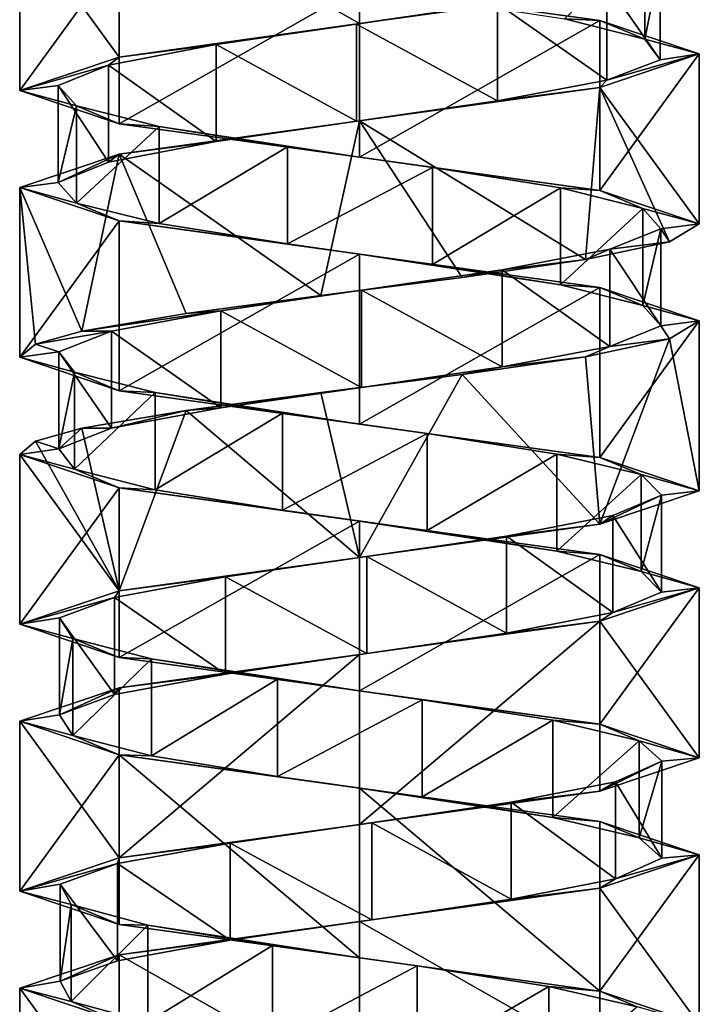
# Model space of a CAD drawing. Header units: millimetres. Extents: x -106 to 198, y -388 to 267.
# Tile 11 of 256: x 143 to 157, y -183 to -163. Entities that reach past the tile are written whole.
import ezdxf

# ---------------------------------------------------------------- set-up
doc = ezdxf.new("R2010")
doc.units = ezdxf.units.MM
doc.header["$LTSCALE"] = 52.148148
for name, color, linetype in [('5758', 7, 'CONTINUOUS'), ('5759', 7, 'CONTINUOUS'), ('5760', 7, 'CONTINUOUS'), ('5761', 7, 'CONTINUOUS'), ('5762', 7, 'CONTINUOUS'), ('5763', 7, 'CONTINUOUS'), ('6216', 7, 'CONTINUOUS'), ('6217', 7, 'CONTINUOUS'), ('6218', 7, 'CONTINUOUS'), ('6219', 7, 'CONTINUOUS'), ('6220', 7, 'CONTINUOUS'), ('6291', 7, 'CONTINUOUS'), ('6292', 7, 'CONTINUOUS'), ('6293', 7, 'CONTINUOUS'), ('6294', 7, 'CONTINUOUS'), ('6295', 7, 'CONTINUOUS')]:
    doc.layers.add(name, color=color, linetype=linetype)

msp = doc.modelspace()

# ---------------------------------------------------------------- linework, layer by layer
at = {"layer": '5758', "linetype": 'CONTINUOUS'}
for points in [[(155.877, -162.946, -21.997), (154.221, -162.524, -24.479), (155.877, -160.946, -21.997), (155.877, -162.946, -21.997)], [(156.193, -161.368, -19.03), (155.877, -162.946, -21.997), (155.877, -160.946, -21.997), (156.193, -161.368, -19.03)], [(155.098, -161.79, -16.255), (156.193, -163.368, -19.03), (156.193, -161.368, -19.03), (155.098, -161.79, -16.255)], [(156.193, -163.368, -19.03), (155.877, -162.946, -21.997), (156.193, -161.368, -19.03), (156.193, -163.368, -19.03)], [(152.842, -162.212, -14.303), (155.098, -163.79, -16.255), (155.098, -161.79, -16.255), (152.842, -162.212, -14.303)], [(155.098, -163.79, -16.255), (156.193, -163.368, -19.03), (155.098, -161.79, -16.255), (155.098, -163.79, -16.255)], [(149.938, -162.634, -13.62), (152.842, -164.212, -14.303), (152.842, -162.212, -14.303), (149.938, -162.634, -13.62)], [(152.842, -164.212, -14.303), (155.098, -163.79, -16.255), (152.842, -162.212, -14.303), (152.842, -164.212, -14.303)], [(147.047, -163.056, -14.361), (149.938, -164.634, -13.62), (149.938, -162.634, -13.62), (147.047, -163.056, -14.361)], [(149.938, -164.634, -13.62), (152.842, -164.212, -14.303), (149.938, -162.634, -13.62), (149.938, -164.634, -13.62)], [(144.83, -163.478, -16.358), (147.047, -165.056, -14.361), (147.047, -163.056, -14.361), (144.83, -163.478, -16.358)], [(147.047, -165.056, -14.361), (149.938, -164.634, -13.62), (147.047, -163.056, -14.361), (147.047, -165.056, -14.361)], [(143.791, -163.9, -19.154), (144.83, -165.478, -16.358), (144.83, -163.478, -16.358), (143.791, -163.9, -19.154)], [(144.83, -165.478, -16.358), (147.047, -165.056, -14.361), (144.83, -163.478, -16.358), (144.83, -165.478, -16.358)], [(143.791, -165.9, -19.154), (144.83, -165.478, -16.358), (143.791, -163.9, -19.154), (143.791, -165.9, -19.154)], [(144.167, -164.321, -22.114), (143.791, -165.9, -19.154), (143.791, -163.9, -19.154), (144.167, -164.321, -22.114)], [(144.167, -166.321, -22.114), (143.791, -165.9, -19.154), (144.167, -164.321, -22.114), (144.167, -166.321, -22.114)], [(145.872, -164.743, -24.563), (144.167, -166.321, -22.114), (144.167, -164.321, -22.114), (145.872, -164.743, -24.563)], [(145.872, -166.743, -24.563), (144.167, -166.321, -22.114), (145.872, -164.743, -24.563), (145.872, -166.743, -24.563)], [(148.517, -165.165, -25.942), (145.872, -166.743, -24.563), (145.872, -164.743, -24.563), (148.517, -165.165, -25.942)], [(148.517, -167.165, -25.942), (145.872, -166.743, -24.563), (148.517, -165.165, -25.942), (148.517, -167.165, -25.942)], [(151.501, -165.587, -25.937), (148.517, -167.165, -25.942), (148.517, -165.165, -25.942), (151.501, -165.587, -25.937)], [(151.501, -167.587, -25.937), (148.517, -167.165, -25.942), (151.501, -165.587, -25.937), (151.501, -167.587, -25.937)], [(154.142, -166.009, -24.55), (151.501, -167.587, -25.937), (151.501, -165.587, -25.937), (154.142, -166.009, -24.55)], [(154.142, -168.009, -24.55), (151.501, -167.587, -25.937), (154.142, -166.009, -24.55), (154.142, -168.009, -24.55)], [(155.84, -166.431, -22.097), (154.142, -168.009, -24.55), (154.142, -166.009, -24.55), (155.84, -166.431, -22.097)], [(155.84, -168.431, -22.097), (154.142, -168.009, -24.55), (155.84, -166.431, -22.097), (155.84, -168.431, -22.097)], [(156.207, -166.853, -19.136), (155.84, -168.431, -22.097), (155.84, -166.431, -22.097), (156.207, -166.853, -19.136)], [(155.159, -167.275, -16.342), (156.207, -168.853, -19.136), (156.207, -166.853, -19.136), (155.159, -167.275, -16.342)], [(156.207, -168.853, -19.136), (155.84, -168.431, -22.097), (156.207, -166.853, -19.136), (156.207, -168.853, -19.136)], [(152.936, -167.697, -14.353), (155.159, -169.275, -16.342), (155.159, -167.275, -16.342), (152.936, -167.697, -14.353)], [(155.159, -169.275, -16.342), (156.207, -168.853, -19.136), (155.159, -167.275, -16.342), (155.159, -169.275, -16.342)], [(150.044, -168.119, -13.62), (152.936, -169.697, -14.353), (152.936, -167.697, -14.353), (150.044, -168.119, -13.62)], [(152.936, -169.697, -14.353), (155.159, -169.275, -16.342), (152.936, -167.697, -14.353), (152.936, -169.697, -14.353)], [(147.142, -168.541, -14.312), (150.044, -170.119, -13.62), (150.044, -168.119, -13.62), (147.142, -168.541, -14.312)], [(150.044, -170.119, -13.62), (152.936, -169.697, -14.353), (150.044, -168.119, -13.62), (150.044, -170.119, -13.62)], [(144.891, -168.963, -16.27), (147.142, -170.541, -14.312), (147.142, -168.541, -14.312), (144.891, -168.963, -16.27)], [(147.142, -170.541, -14.312), (150.044, -170.119, -13.62), (147.142, -168.541, -14.312), (147.142, -170.541, -14.312)], [(144.891, -170.963, -16.27), (147.142, -170.541, -14.312), (144.891, -168.963, -16.27), (144.891, -170.963, -16.27)]]:
    msp.add_3dface(points, dxfattribs=at)
at = {"layer": '5759', "linetype": 'CONTINUOUS'}
for points in [[(150, -161.875, -26.87), (154.221, -162.524, -24.479), (154.95, -162.562, -24.82), (150, -161.875, -26.87)], [(154.221, -162.524, -24.479), (155.877, -162.946, -21.997), (154.95, -162.562, -24.82), (154.221, -162.524, -24.479)], [(154.95, -162.562, -24.82), (155.877, -162.946, -21.997), (157, -163.25, -19.87), (154.95, -162.562, -24.82)], [(155.877, -162.946, -21.997), (156.193, -163.368, -19.03), (157, -163.25, -19.87), (155.877, -162.946, -21.997)], [(157, -163.25, -19.87), (155.098, -163.79, -16.255), (154.95, -163.938, -14.92), (157, -163.25, -19.87)], [(156.193, -163.368, -19.03), (155.098, -163.79, -16.255), (157, -163.25, -19.87), (156.193, -163.368, -19.03)], [(155.098, -163.79, -16.255), (152.842, -164.212, -14.303), (154.95, -163.938, -14.92), (155.098, -163.79, -16.255)], [(154.95, -163.938, -14.92), (152.842, -164.212, -14.303), (150, -164.625, -12.87), (154.95, -163.938, -14.92)], [(152.842, -164.212, -14.303), (149.938, -164.634, -13.62), (150, -164.625, -12.87), (152.842, -164.212, -14.303)], [(150, -164.625, -12.87), (147.047, -165.056, -14.361), (145.05, -165.313, -14.92), (150, -164.625, -12.87)], [(149.938, -164.634, -13.62), (147.047, -165.056, -14.361), (150, -164.625, -12.87), (149.938, -164.634, -13.62)], [(147.047, -165.056, -14.361), (144.83, -165.478, -16.358), (145.05, -165.313, -14.92), (147.047, -165.056, -14.361)], [(145.05, -165.313, -14.92), (143.791, -165.9, -19.154), (143, -166, -19.87), (145.05, -165.313, -14.92)], [(144.83, -165.478, -16.358), (143.791, -165.9, -19.154), (145.05, -165.313, -14.92), (144.83, -165.478, -16.358)], [(143.791, -165.9, -19.154), (144.167, -166.321, -22.114), (143, -166, -19.87), (143.791, -165.9, -19.154)], [(143, -166, -19.87), (144.167, -166.321, -22.114), (145.05, -166.688, -24.82), (143, -166, -19.87)], [(144.167, -166.321, -22.114), (145.872, -166.743, -24.563), (145.05, -166.688, -24.82), (144.167, -166.321, -22.114)], [(145.872, -166.743, -24.563), (148.517, -167.165, -25.942), (145.05, -166.688, -24.82), (145.872, -166.743, -24.563)], [(145.05, -166.688, -24.82), (148.517, -167.165, -25.942), (150, -167.375, -26.87), (145.05, -166.688, -24.82)], [(148.517, -167.165, -25.942), (151.501, -167.587, -25.937), (150, -167.375, -26.87), (148.517, -167.165, -25.942)], [(151.501, -167.587, -25.937), (154.142, -168.009, -24.55), (150, -167.375, -26.87), (151.501, -167.587, -25.937)], [(150, -167.375, -26.87), (154.142, -168.009, -24.55), (154.95, -168.062, -24.82), (150, -167.375, -26.87)], [(154.142, -168.009, -24.55), (155.84, -168.431, -22.097), (154.95, -168.062, -24.82), (154.142, -168.009, -24.55)], [(154.95, -168.062, -24.82), (155.84, -168.431, -22.097), (157, -168.75, -19.87), (154.95, -168.062, -24.82)], [(155.84, -168.431, -22.097), (156.207, -168.853, -19.136), (157, -168.75, -19.87), (155.84, -168.431, -22.097)], [(157, -168.75, -19.87), (156.207, -168.853, -19.136), (156.388, -169.119, -17.008), (157, -168.75, -19.87)], [(156.207, -168.853, -19.136), (155.159, -169.275, -16.342), (156.388, -169.119, -17.008), (156.207, -168.853, -19.136)], [(156.388, -169.119, -17.008), (155.159, -169.275, -16.342), (154.659, -169.488, -14.645), (156.388, -169.119, -17.008)], [(155.159, -169.275, -16.342), (152.936, -169.697, -14.353), (154.659, -169.488, -14.645), (155.159, -169.275, -16.342)], [(154.659, -169.488, -14.645), (152.936, -169.697, -14.353), (152.115, -169.856, -13.197), (154.659, -169.488, -14.645)], [(152.936, -169.697, -14.353), (150.044, -170.119, -13.62), (152.115, -169.856, -13.197), (152.936, -169.697, -14.353)], [(152.115, -169.856, -13.197), (150.044, -170.119, -13.62), (149.201, -170.225, -12.916), (152.115, -169.856, -13.197)], [(150.044, -170.119, -13.62), (147.142, -170.541, -14.312), (149.201, -170.225, -12.916), (150.044, -170.119, -13.62)], [(149.201, -170.225, -12.916), (147.142, -170.541, -14.312), (146.427, -170.594, -13.851), (149.201, -170.225, -12.916)], [(146.427, -170.594, -13.851), (144.891, -170.963, -16.27), (144.278, -170.963, -15.838), (146.427, -170.594, -13.851)], [(147.142, -170.541, -14.312), (144.891, -170.963, -16.27), (146.427, -170.594, -13.851), (147.142, -170.541, -14.312)]]:
    msp.add_3dface(points, dxfattribs=at)
at = {"layer": '5760', "linetype": 'CONTINUOUS'}
for points in [[(150, -162.625, -12.87), (152.842, -162.212, -14.303), (154.95, -161.938, -14.92), (150, -162.625, -12.87)], [(149.938, -162.634, -13.62), (152.842, -162.212, -14.303), (150, -162.625, -12.87), (149.938, -162.634, -13.62)], [(145.05, -163.313, -14.92), (149.938, -162.634, -13.62), (150, -162.625, -12.87), (145.05, -163.313, -14.92)], [(147.047, -163.056, -14.361), (149.938, -162.634, -13.62), (145.05, -163.313, -14.92), (147.047, -163.056, -14.361)], [(144.83, -163.478, -16.358), (147.047, -163.056, -14.361), (145.05, -163.313, -14.92), (144.83, -163.478, -16.358)], [(143, -164, -19.87), (144.83, -163.478, -16.358), (145.05, -163.313, -14.92), (143, -164, -19.87)], [(143.791, -163.9, -19.154), (144.83, -163.478, -16.358), (143, -164, -19.87), (143.791, -163.9, -19.154)], [(144.167, -164.321, -22.114), (143.791, -163.9, -19.154), (143, -164, -19.87), (144.167, -164.321, -22.114)], [(145.05, -164.688, -24.82), (144.167, -164.321, -22.114), (143, -164, -19.87), (145.05, -164.688, -24.82)], [(145.872, -164.743, -24.563), (144.167, -164.321, -22.114), (145.05, -164.688, -24.82), (145.872, -164.743, -24.563)], [(150, -165.375, -26.87), (145.872, -164.743, -24.563), (145.05, -164.688, -24.82), (150, -165.375, -26.87)], [(148.517, -165.165, -25.942), (145.872, -164.743, -24.563), (150, -165.375, -26.87), (148.517, -165.165, -25.942)], [(151.501, -165.587, -25.937), (148.517, -165.165, -25.942), (150, -165.375, -26.87), (151.501, -165.587, -25.937)], [(154.95, -166.062, -24.82), (151.501, -165.587, -25.937), (150, -165.375, -26.87), (154.95, -166.062, -24.82)], [(154.142, -166.009, -24.55), (151.501, -165.587, -25.937), (154.95, -166.062, -24.82), (154.142, -166.009, -24.55)], [(155.84, -166.431, -22.097), (154.142, -166.009, -24.55), (154.95, -166.062, -24.82), (155.84, -166.431, -22.097)], [(157, -166.75, -19.87), (155.84, -166.431, -22.097), (154.95, -166.062, -24.82), (157, -166.75, -19.87)], [(156.207, -166.853, -19.136), (155.84, -166.431, -22.097), (157, -166.75, -19.87), (156.207, -166.853, -19.136)], [(156.388, -167.119, -17.008), (156.207, -166.853, -19.136), (157, -166.75, -19.87), (156.388, -167.119, -17.008)], [(155.159, -167.275, -16.342), (156.207, -166.853, -19.136), (156.388, -167.119, -17.008), (155.159, -167.275, -16.342)], [(154.659, -167.488, -14.645), (155.159, -167.275, -16.342), (156.388, -167.119, -17.008), (154.659, -167.488, -14.645)], [(152.936, -167.697, -14.353), (155.159, -167.275, -16.342), (154.659, -167.488, -14.645), (152.936, -167.697, -14.353)], [(152.115, -167.856, -13.197), (152.936, -167.697, -14.353), (154.659, -167.488, -14.645), (152.115, -167.856, -13.197)], [(150.044, -168.119, -13.62), (152.936, -167.697, -14.353), (152.115, -167.856, -13.197), (150.044, -168.119, -13.62)], [(149.201, -168.225, -12.916), (150.044, -168.119, -13.62), (152.115, -167.856, -13.197), (149.201, -168.225, -12.916)], [(147.142, -168.541, -14.312), (150.044, -168.119, -13.62), (149.201, -168.225, -12.916), (147.142, -168.541, -14.312)], [(146.427, -168.594, -13.851), (147.142, -168.541, -14.312), (149.201, -168.225, -12.916), (146.427, -168.594, -13.851)], [(144.891, -168.963, -16.27), (147.142, -168.541, -14.312), (144.278, -168.963, -15.838), (144.891, -168.963, -16.27)], [(144.278, -168.963, -15.838), (147.142, -168.541, -14.312), (146.427, -168.594, -13.851), (144.278, -168.963, -15.838)]]:
    msp.add_3dface(points, dxfattribs=at)
at = {"layer": '5761', "linetype": 'CONTINUOUS'}
for points in [[(144.891, -170.963, -16.27), (144.891, -168.963, -16.27), (143.804, -169.385, -19.048), (144.891, -170.963, -16.27)], [(143.804, -171.385, -19.048), (144.891, -170.963, -16.27), (143.804, -169.385, -19.048), (143.804, -171.385, -19.048)], [(144.129, -169.807, -22.014), (143.804, -171.385, -19.048), (143.804, -169.385, -19.048), (144.129, -169.807, -22.014)], [(144.129, -171.807, -22.014), (143.804, -171.385, -19.048), (144.129, -169.807, -22.014), (144.129, -171.807, -22.014)], [(145.792, -170.228, -24.491), (144.129, -171.807, -22.014), (144.129, -169.807, -22.014), (145.792, -170.228, -24.491)], [(145.792, -172.228, -24.491), (144.129, -171.807, -22.014), (145.792, -170.228, -24.491), (145.792, -172.228, -24.491)], [(148.414, -170.65, -25.915), (145.792, -172.228, -24.491), (145.792, -170.228, -24.491), (148.414, -170.65, -25.915)], [(148.414, -172.65, -25.915), (145.792, -172.228, -24.491), (148.414, -170.65, -25.915), (148.414, -172.65, -25.915)], [(151.397, -171.072, -25.962), (148.414, -172.65, -25.915), (148.414, -170.65, -25.915), (151.397, -171.072, -25.962)], [(151.397, -173.072, -25.962), (148.414, -172.65, -25.915), (151.397, -171.072, -25.962), (151.397, -173.072, -25.962)], [(154.062, -171.494, -24.62), (151.397, -173.072, -25.962), (151.397, -171.072, -25.962), (154.062, -171.494, -24.62)], [(154.062, -173.494, -24.62), (151.397, -173.072, -25.962), (154.062, -171.494, -24.62), (154.062, -173.494, -24.62)], [(155.801, -171.916, -22.196), (154.062, -173.494, -24.62), (154.062, -171.494, -24.62), (155.801, -171.916, -22.196)], [(155.801, -173.916, -22.196), (154.062, -173.494, -24.62), (155.801, -171.916, -22.196), (155.801, -173.916, -22.196)], [(156.218, -172.338, -19.242), (155.801, -173.916, -22.196), (155.801, -171.916, -22.196), (156.218, -172.338, -19.242)], [(155.219, -172.76, -16.431), (156.218, -174.338, -19.242), (156.218, -172.338, -19.242), (155.219, -172.76, -16.431)], [(156.218, -174.338, -19.242), (155.801, -173.916, -22.196), (156.218, -172.338, -19.242), (156.218, -174.338, -19.242)], [(153.03, -173.182, -14.404), (155.219, -174.76, -16.431), (155.219, -172.76, -16.431), (153.03, -173.182, -14.404)], [(155.219, -174.76, -16.431), (156.218, -174.338, -19.242), (155.219, -172.76, -16.431), (155.219, -174.76, -16.431)], [(150.151, -173.604, -13.622), (153.03, -175.182, -14.404), (153.03, -173.182, -14.404), (150.151, -173.604, -13.622)], [(153.03, -175.182, -14.404), (155.219, -174.76, -16.431), (153.03, -173.182, -14.404), (153.03, -175.182, -14.404)], [(147.237, -174.026, -14.264), (150.151, -175.604, -13.622), (150.151, -173.604, -13.622), (147.237, -174.026, -14.264)], [(150.151, -175.604, -13.622), (153.03, -175.182, -14.404), (150.151, -173.604, -13.622), (150.151, -175.604, -13.622)], [(144.953, -174.448, -16.183), (147.237, -176.026, -14.264), (147.237, -174.026, -14.264), (144.953, -174.448, -16.183)], [(147.237, -176.026, -14.264), (150.151, -175.604, -13.622), (147.237, -174.026, -14.264), (147.237, -176.026, -14.264)], [(143.819, -174.87, -18.943), (144.953, -176.448, -16.183), (144.953, -174.448, -16.183), (143.819, -174.87, -18.943)], [(144.953, -176.448, -16.183), (147.237, -176.026, -14.264), (144.953, -174.448, -16.183), (144.953, -176.448, -16.183)], [(143.819, -176.87, -18.943), (144.953, -176.448, -16.183), (143.819, -174.87, -18.943), (143.819, -176.87, -18.943)], [(144.094, -175.292, -21.914), (143.819, -176.87, -18.943), (143.819, -174.87, -18.943), (144.094, -175.292, -21.914)], [(144.094, -177.292, -21.914), (143.819, -176.87, -18.943), (144.094, -175.292, -21.914), (144.094, -177.292, -21.914)], [(145.714, -175.714, -24.419), (144.094, -177.292, -21.914), (144.094, -175.292, -21.914), (145.714, -175.714, -24.419)], [(145.714, -177.714, -24.419), (144.094, -177.292, -21.914), (145.714, -175.714, -24.419), (145.714, -177.714, -24.419)], [(148.311, -176.135, -25.887), (145.714, -177.714, -24.419), (145.714, -175.714, -24.419), (148.311, -176.135, -25.887)], [(148.311, -178.135, -25.887), (145.714, -177.714, -24.419), (148.311, -176.135, -25.887), (148.311, -178.135, -25.887)], [(151.293, -176.557, -25.985), (148.311, -178.135, -25.887), (148.311, -176.135, -25.887), (151.293, -176.557, -25.985)], [(151.293, -178.557, -25.985), (148.311, -178.135, -25.887), (151.293, -176.557, -25.985), (151.293, -178.557, -25.985)], [(153.98, -176.979, -24.689), (151.293, -178.557, -25.985), (151.293, -176.557, -25.985), (153.98, -176.979, -24.689)], [(153.98, -178.979, -24.689), (151.293, -178.557, -25.985), (153.98, -176.979, -24.689), (153.98, -178.979, -24.689)], [(155.76, -177.401, -22.295), (153.98, -178.979, -24.689), (153.98, -176.979, -24.689), (155.76, -177.401, -22.295)], [(155.76, -179.401, -22.295), (153.98, -178.979, -24.689), (155.76, -177.401, -22.295), (155.76, -179.401, -22.295)], [(156.228, -177.823, -19.348), (155.76, -179.401, -22.295), (155.76, -177.401, -22.295), (156.228, -177.823, -19.348)], [(155.276, -178.245, -16.52), (156.228, -179.823, -19.348), (156.228, -177.823, -19.348), (155.276, -178.245, -16.52)], [(156.228, -179.823, -19.348), (155.76, -179.401, -22.295), (156.228, -177.823, -19.348), (156.228, -179.823, -19.348)], [(153.123, -178.667, -14.456), (155.276, -180.245, -16.52), (155.276, -178.245, -16.52), (153.123, -178.667, -14.456)], [(155.276, -180.245, -16.52), (156.228, -179.823, -19.348), (155.276, -178.245, -16.52), (155.276, -180.245, -16.52)], [(150.257, -179.089, -13.625), (153.123, -180.667, -14.456), (153.123, -178.667, -14.456), (150.257, -179.089, -13.625)], [(153.123, -180.667, -14.456), (155.276, -180.245, -16.52), (153.123, -178.667, -14.456), (153.123, -180.667, -14.456)], [(147.333, -179.511, -14.218), (150.257, -181.089, -13.625), (150.257, -179.089, -13.625), (147.333, -179.511, -14.218)], [(150.257, -181.089, -13.625), (153.123, -180.667, -14.456), (150.257, -179.089, -13.625), (150.257, -181.089, -13.625)], [(145.017, -179.933, -16.098), (147.333, -181.511, -14.218), (147.333, -179.511, -14.218), (145.017, -179.933, -16.098)], [(147.333, -181.511, -14.218), (150.257, -181.089, -13.625), (147.333, -179.511, -14.218), (147.333, -181.511, -14.218)], [(143.836, -180.355, -18.838), (145.017, -181.933, -16.098), (145.017, -179.933, -16.098), (143.836, -180.355, -18.838)], [(145.017, -181.933, -16.098), (147.333, -181.511, -14.218), (145.017, -179.933, -16.098), (145.017, -181.933, -16.098)], [(143.836, -182.355, -18.838), (145.017, -181.933, -16.098), (143.836, -180.355, -18.838), (143.836, -182.355, -18.838)], [(144.06, -180.777, -21.813), (143.836, -182.355, -18.838), (143.836, -180.355, -18.838), (144.06, -180.777, -21.813)], [(144.06, -182.777, -21.813), (143.836, -182.355, -18.838), (144.06, -180.777, -21.813), (144.06, -182.777, -21.813)], [(145.637, -181.199, -24.345), (144.06, -182.777, -21.813), (144.06, -180.777, -21.813), (145.637, -181.199, -24.345)], [(145.637, -183.199, -24.345), (144.06, -182.777, -21.813), (145.637, -181.199, -24.345), (145.637, -183.199, -24.345)], [(148.209, -181.621, -25.858), (145.637, -183.199, -24.345), (145.637, -181.199, -24.345), (148.209, -181.621, -25.858)], [(148.209, -183.621, -25.858), (145.637, -183.199, -24.345), (148.209, -181.621, -25.858), (148.209, -183.621, -25.858)], [(151.189, -182.042, -26.006), (148.209, -183.621, -25.858), (148.209, -181.621, -25.858), (151.189, -182.042, -26.006)], [(151.189, -184.042, -26.006), (148.209, -183.621, -25.858), (151.189, -182.042, -26.006), (151.189, -184.042, -26.006)], [(153.898, -182.464, -24.756), (151.189, -184.042, -26.006), (151.189, -182.042, -26.006), (153.898, -182.464, -24.756)], [(153.898, -184.464, -24.756), (151.189, -184.042, -26.006), (153.898, -182.464, -24.756), (153.898, -184.464, -24.756)], [(155.718, -182.886, -22.393), (153.898, -184.464, -24.756), (153.898, -182.464, -24.756), (155.718, -182.886, -22.393)]]:
    msp.add_3dface(points, dxfattribs=at)
at = {"layer": '5762', "linetype": 'CONTINUOUS'}
for points in [[(144.278, -170.963, -15.838), (143.804, -171.385, -19.048), (143.327, -171.231, -17.755), (144.278, -170.963, -15.838)], [(144.278, -170.963, -15.838), (144.891, -170.963, -16.27), (143.804, -171.385, -19.048), (144.278, -170.963, -15.838)], [(143.327, -171.231, -17.755), (143.804, -171.385, -19.048), (143, -171.5, -19.87), (143.327, -171.231, -17.755)], [(143.804, -171.385, -19.048), (144.129, -171.807, -22.014), (143, -171.5, -19.87), (143.804, -171.385, -19.048)], [(143, -171.5, -19.87), (144.129, -171.807, -22.014), (145.05, -172.188, -24.82), (143, -171.5, -19.87)], [(144.129, -171.807, -22.014), (145.792, -172.228, -24.491), (145.05, -172.188, -24.82), (144.129, -171.807, -22.014)], [(145.792, -172.228, -24.491), (148.414, -172.65, -25.915), (145.05, -172.188, -24.82), (145.792, -172.228, -24.491)], [(145.05, -172.188, -24.82), (148.414, -172.65, -25.915), (150, -172.875, -26.87), (145.05, -172.188, -24.82)], [(148.414, -172.65, -25.915), (151.397, -173.072, -25.962), (150, -172.875, -26.87), (148.414, -172.65, -25.915)], [(151.397, -173.072, -25.962), (154.062, -173.494, -24.62), (150, -172.875, -26.87), (151.397, -173.072, -25.962)], [(150, -172.875, -26.87), (154.062, -173.494, -24.62), (154.95, -173.562, -24.82), (150, -172.875, -26.87)], [(154.062, -173.494, -24.62), (155.801, -173.916, -22.196), (154.95, -173.562, -24.82), (154.062, -173.494, -24.62)], [(154.95, -173.562, -24.82), (155.801, -173.916, -22.196), (157, -174.25, -19.87), (154.95, -173.562, -24.82)], [(155.801, -173.916, -22.196), (156.218, -174.338, -19.242), (157, -174.25, -19.87), (155.801, -173.916, -22.196)], [(157, -174.25, -19.87), (155.219, -174.76, -16.431), (154.95, -174.938, -14.92), (157, -174.25, -19.87)], [(156.218, -174.338, -19.242), (155.219, -174.76, -16.431), (157, -174.25, -19.87), (156.218, -174.338, -19.242)], [(155.219, -174.76, -16.431), (153.03, -175.182, -14.404), (154.95, -174.938, -14.92), (155.219, -174.76, -16.431)], [(154.95, -174.938, -14.92), (150.151, -175.604, -13.622), (150, -175.625, -12.87), (154.95, -174.938, -14.92)], [(153.03, -175.182, -14.404), (150.151, -175.604, -13.622), (154.95, -174.938, -14.92), (153.03, -175.182, -14.404)], [(150, -175.625, -12.87), (147.237, -176.026, -14.264), (145.05, -176.313, -14.92), (150, -175.625, -12.87)], [(150.151, -175.604, -13.622), (147.237, -176.026, -14.264), (150, -175.625, -12.87), (150.151, -175.604, -13.622)], [(147.237, -176.026, -14.264), (144.953, -176.448, -16.183), (145.05, -176.313, -14.92), (147.237, -176.026, -14.264)], [(145.05, -176.313, -14.92), (143.819, -176.87, -18.943), (143, -177, -19.87), (145.05, -176.313, -14.92)], [(144.953, -176.448, -16.183), (143.819, -176.87, -18.943), (145.05, -176.313, -14.92), (144.953, -176.448, -16.183)], [(143.819, -176.87, -18.943), (144.094, -177.292, -21.914), (143, -177, -19.87), (143.819, -176.87, -18.943)], [(143, -177, -19.87), (144.094, -177.292, -21.914), (145.05, -177.688, -24.82), (143, -177, -19.87)], [(144.094, -177.292, -21.914), (145.714, -177.714, -24.419), (145.05, -177.688, -24.82), (144.094, -177.292, -21.914)], [(145.714, -177.714, -24.419), (148.311, -178.135, -25.887), (145.05, -177.688, -24.82), (145.714, -177.714, -24.419)], [(145.05, -177.688, -24.82), (148.311, -178.135, -25.887), (150, -178.375, -26.87), (145.05, -177.688, -24.82)], [(148.311, -178.135, -25.887), (151.293, -178.557, -25.985), (150, -178.375, -26.87), (148.311, -178.135, -25.887)], [(151.293, -178.557, -25.985), (153.98, -178.979, -24.689), (150, -178.375, -26.87), (151.293, -178.557, -25.985)], [(150, -178.375, -26.87), (153.98, -178.979, -24.689), (154.95, -179.062, -24.82), (150, -178.375, -26.87)], [(153.98, -178.979, -24.689), (155.76, -179.401, -22.295), (154.95, -179.062, -24.82), (153.98, -178.979, -24.689)], [(154.95, -179.062, -24.82), (155.76, -179.401, -22.295), (157, -179.75, -19.87), (154.95, -179.062, -24.82)], [(155.76, -179.401, -22.295), (156.228, -179.823, -19.348), (157, -179.75, -19.87), (155.76, -179.401, -22.295)], [(157, -179.75, -19.87), (155.276, -180.245, -16.52), (154.95, -180.437, -14.92), (157, -179.75, -19.87)], [(156.228, -179.823, -19.348), (155.276, -180.245, -16.52), (157, -179.75, -19.87), (156.228, -179.823, -19.348)], [(155.276, -180.245, -16.52), (153.123, -180.667, -14.456), (154.95, -180.437, -14.92), (155.276, -180.245, -16.52)], [(154.95, -180.437, -14.92), (150.257, -181.089, -13.625), (150, -181.125, -12.87), (154.95, -180.437, -14.92)], [(153.123, -180.667, -14.456), (150.257, -181.089, -13.625), (154.95, -180.437, -14.92), (153.123, -180.667, -14.456)], [(150, -181.125, -12.87), (147.333, -181.511, -14.218), (145.05, -181.812, -14.92), (150, -181.125, -12.87)], [(150.257, -181.089, -13.625), (147.333, -181.511, -14.218), (150, -181.125, -12.87), (150.257, -181.089, -13.625)], [(147.333, -181.511, -14.218), (145.017, -181.933, -16.098), (145.05, -181.812, -14.92), (147.333, -181.511, -14.218)], [(145.05, -181.812, -14.92), (143.836, -182.355, -18.838), (143, -182.5, -19.87), (145.05, -181.812, -14.92)], [(145.017, -181.933, -16.098), (143.836, -182.355, -18.838), (145.05, -181.812, -14.92), (145.017, -181.933, -16.098)], [(143.836, -182.355, -18.838), (144.06, -182.777, -21.813), (143, -182.5, -19.87), (143.836, -182.355, -18.838)], [(143, -182.5, -19.87), (144.06, -182.777, -21.813), (145.05, -183.187, -24.82), (143, -182.5, -19.87)], [(144.06, -182.777, -21.813), (145.637, -183.199, -24.345), (145.05, -183.187, -24.82), (144.06, -182.777, -21.813)]]:
    msp.add_3dface(points, dxfattribs=at)
at = {"layer": '5763', "linetype": 'CONTINUOUS'}
for points in [[(144.891, -168.963, -16.27), (144.278, -168.963, -15.838), (143.327, -169.231, -17.755), (144.891, -168.963, -16.27)], [(143.804, -169.385, -19.048), (144.891, -168.963, -16.27), (143.327, -169.231, -17.755), (143.804, -169.385, -19.048)], [(143, -169.5, -19.87), (143.804, -169.385, -19.048), (143.327, -169.231, -17.755), (143, -169.5, -19.87)], [(144.129, -169.807, -22.014), (143.804, -169.385, -19.048), (143, -169.5, -19.87), (144.129, -169.807, -22.014)], [(145.05, -170.188, -24.82), (144.129, -169.807, -22.014), (143, -169.5, -19.87), (145.05, -170.188, -24.82)], [(145.792, -170.228, -24.491), (144.129, -169.807, -22.014), (145.05, -170.188, -24.82), (145.792, -170.228, -24.491)], [(150, -170.875, -26.87), (145.792, -170.228, -24.491), (145.05, -170.188, -24.82), (150, -170.875, -26.87)], [(148.414, -170.65, -25.915), (145.792, -170.228, -24.491), (150, -170.875, -26.87), (148.414, -170.65, -25.915)], [(151.397, -171.072, -25.962), (148.414, -170.65, -25.915), (150, -170.875, -26.87), (151.397, -171.072, -25.962)], [(154.95, -171.562, -24.82), (151.397, -171.072, -25.962), (150, -170.875, -26.87), (154.95, -171.562, -24.82)], [(154.062, -171.494, -24.62), (151.397, -171.072, -25.962), (154.95, -171.562, -24.82), (154.062, -171.494, -24.62)], [(155.801, -171.916, -22.196), (154.062, -171.494, -24.62), (154.95, -171.562, -24.82), (155.801, -171.916, -22.196)], [(157, -172.25, -19.87), (155.801, -171.916, -22.196), (154.95, -171.562, -24.82), (157, -172.25, -19.87)], [(156.218, -172.338, -19.242), (155.801, -171.916, -22.196), (157, -172.25, -19.87), (156.218, -172.338, -19.242)], [(154.95, -172.938, -14.92), (156.218, -172.338, -19.242), (157, -172.25, -19.87), (154.95, -172.938, -14.92)], [(155.219, -172.76, -16.431), (156.218, -172.338, -19.242), (154.95, -172.938, -14.92), (155.219, -172.76, -16.431)], [(153.03, -173.182, -14.404), (155.219, -172.76, -16.431), (154.95, -172.938, -14.92), (153.03, -173.182, -14.404)], [(150, -173.625, -12.87), (153.03, -173.182, -14.404), (154.95, -172.938, -14.92), (150, -173.625, -12.87)], [(150.151, -173.604, -13.622), (153.03, -173.182, -14.404), (150, -173.625, -12.87), (150.151, -173.604, -13.622)], [(145.05, -174.313, -14.92), (147.237, -174.026, -14.264), (150, -173.625, -12.87), (145.05, -174.313, -14.92)], [(147.237, -174.026, -14.264), (150.151, -173.604, -13.622), (150, -173.625, -12.87), (147.237, -174.026, -14.264)], [(144.953, -174.448, -16.183), (147.237, -174.026, -14.264), (145.05, -174.313, -14.92), (144.953, -174.448, -16.183)], [(143, -175, -19.87), (144.953, -174.448, -16.183), (145.05, -174.313, -14.92), (143, -175, -19.87)], [(143.819, -174.87, -18.943), (144.953, -174.448, -16.183), (143, -175, -19.87), (143.819, -174.87, -18.943)], [(144.094, -175.292, -21.914), (143.819, -174.87, -18.943), (143, -175, -19.87), (144.094, -175.292, -21.914)], [(145.05, -175.688, -24.82), (144.094, -175.292, -21.914), (143, -175, -19.87), (145.05, -175.688, -24.82)], [(145.714, -175.714, -24.419), (144.094, -175.292, -21.914), (145.05, -175.688, -24.82), (145.714, -175.714, -24.419)], [(150, -176.375, -26.87), (145.714, -175.714, -24.419), (145.05, -175.688, -24.82), (150, -176.375, -26.87)], [(148.311, -176.135, -25.887), (145.714, -175.714, -24.419), (150, -176.375, -26.87), (148.311, -176.135, -25.887)], [(151.293, -176.557, -25.985), (148.311, -176.135, -25.887), (150, -176.375, -26.87), (151.293, -176.557, -25.985)], [(154.95, -177.062, -24.82), (151.293, -176.557, -25.985), (150, -176.375, -26.87), (154.95, -177.062, -24.82)], [(153.98, -176.979, -24.689), (151.293, -176.557, -25.985), (154.95, -177.062, -24.82), (153.98, -176.979, -24.689)], [(155.76, -177.401, -22.295), (153.98, -176.979, -24.689), (154.95, -177.062, -24.82), (155.76, -177.401, -22.295)], [(157, -177.75, -19.87), (155.76, -177.401, -22.295), (154.95, -177.062, -24.82), (157, -177.75, -19.87)], [(156.228, -177.823, -19.348), (155.76, -177.401, -22.295), (157, -177.75, -19.87), (156.228, -177.823, -19.348)], [(154.95, -178.437, -14.92), (156.228, -177.823, -19.348), (157, -177.75, -19.87), (154.95, -178.437, -14.92)], [(155.276, -178.245, -16.52), (156.228, -177.823, -19.348), (154.95, -178.437, -14.92), (155.276, -178.245, -16.52)], [(153.123, -178.667, -14.456), (155.276, -178.245, -16.52), (154.95, -178.437, -14.92), (153.123, -178.667, -14.456)], [(150, -179.125, -12.87), (153.123, -178.667, -14.456), (154.95, -178.437, -14.92), (150, -179.125, -12.87)], [(150.257, -179.089, -13.625), (153.123, -178.667, -14.456), (150, -179.125, -12.87), (150.257, -179.089, -13.625)], [(145.05, -179.812, -14.92), (147.333, -179.511, -14.218), (150, -179.125, -12.87), (145.05, -179.812, -14.92)], [(147.333, -179.511, -14.218), (150.257, -179.089, -13.625), (150, -179.125, -12.87), (147.333, -179.511, -14.218)], [(145.017, -179.933, -16.098), (147.333, -179.511, -14.218), (145.05, -179.812, -14.92), (145.017, -179.933, -16.098)], [(143, -180.5, -19.87), (145.017, -179.933, -16.098), (145.05, -179.812, -14.92), (143, -180.5, -19.87)], [(143.836, -180.355, -18.838), (145.017, -179.933, -16.098), (143, -180.5, -19.87), (143.836, -180.355, -18.838)], [(144.06, -180.777, -21.813), (143.836, -180.355, -18.838), (143, -180.5, -19.87), (144.06, -180.777, -21.813)], [(145.05, -181.187, -24.82), (144.06, -180.777, -21.813), (143, -180.5, -19.87), (145.05, -181.187, -24.82)], [(145.637, -181.199, -24.345), (144.06, -180.777, -21.813), (145.05, -181.187, -24.82), (145.637, -181.199, -24.345)], [(150, -181.875, -26.87), (145.637, -181.199, -24.345), (145.05, -181.187, -24.82), (150, -181.875, -26.87)], [(148.209, -181.621, -25.858), (145.637, -181.199, -24.345), (150, -181.875, -26.87), (148.209, -181.621, -25.858)], [(151.189, -182.042, -26.006), (148.209, -181.621, -25.858), (150, -181.875, -26.87), (151.189, -182.042, -26.006)], [(154.95, -182.562, -24.82), (151.189, -182.042, -26.006), (150, -181.875, -26.87), (154.95, -182.562, -24.82)], [(153.898, -182.464, -24.756), (151.189, -182.042, -26.006), (154.95, -182.562, -24.82), (153.898, -182.464, -24.756)], [(155.718, -182.886, -22.393), (153.898, -182.464, -24.756), (154.95, -182.562, -24.82), (155.718, -182.886, -22.393)], [(157, -183.25, -19.87), (155.718, -182.886, -22.393), (154.95, -182.562, -24.82), (157, -183.25, -19.87)]]:
    msp.add_3dface(points, dxfattribs=at)
at = {"layer": '6216', "linetype": 'CONTINUOUS'}
for points in [[(150, -159.125, -12.87), (145.05, -159.812, -14.92), (150, -162.625, -12.87), (150, -159.125, -12.87)], [(150, -159.125, -12.87), (150, -162.625, -12.87), (154.95, -161.938, -14.92), (150, -159.125, -12.87)], [(145.05, -159.812, -14.92), (143, -160.5, -19.87), (145.05, -163.313, -14.92), (145.05, -159.812, -14.92)], [(145.05, -159.812, -14.92), (145.05, -163.313, -14.92), (150, -162.625, -12.87), (145.05, -159.812, -14.92)], [(143, -160.5, -19.87), (143, -164, -19.87), (145.05, -163.313, -14.92), (143, -160.5, -19.87)]]:
    msp.add_3dface(points, dxfattribs=at)
at = {"layer": '6217', "linetype": 'CONTINUOUS'}
for points in [[(157, -163.25, -19.87), (154.95, -163.938, -14.92), (157, -166.75, -19.87), (157, -163.25, -19.87)], [(154.95, -163.938, -14.92), (150, -164.625, -12.87), (154.659, -167.488, -14.645), (154.95, -163.938, -14.92)], [(154.95, -163.938, -14.92), (154.659, -167.488, -14.645), (156.388, -167.119, -17.008), (154.95, -163.938, -14.92)], [(154.95, -163.938, -14.92), (156.388, -167.119, -17.008), (157, -166.75, -19.87), (154.95, -163.938, -14.92)], [(150, -164.625, -12.87), (145.05, -165.313, -14.92), (149.201, -168.225, -12.916), (150, -164.625, -12.87)], [(150, -164.625, -12.87), (149.201, -168.225, -12.916), (152.115, -167.856, -13.197), (150, -164.625, -12.87)], [(150, -164.625, -12.87), (152.115, -167.856, -13.197), (154.659, -167.488, -14.645), (150, -164.625, -12.87)], [(145.05, -165.313, -14.92), (143, -166, -19.87), (144.278, -168.963, -15.838), (145.05, -165.313, -14.92)], [(145.05, -165.313, -14.92), (144.278, -168.963, -15.838), (146.427, -168.594, -13.851), (145.05, -165.313, -14.92)], [(145.05, -165.313, -14.92), (146.427, -168.594, -13.851), (149.201, -168.225, -12.916), (145.05, -165.313, -14.92)], [(144.278, -168.963, -15.838), (143, -166, -19.87), (143.327, -169.231, -17.755), (144.278, -168.963, -15.838)], [(143, -166, -19.87), (143, -169.5, -19.87), (143.327, -169.231, -17.755), (143, -166, -19.87)]]:
    msp.add_3dface(points, dxfattribs=at)
at = {"layer": '6218', "linetype": 'CONTINUOUS'}
for points in [[(157, -168.75, -19.87), (156.388, -169.119, -17.008), (157, -172.25, -19.87), (157, -168.75, -19.87)], [(156.388, -169.119, -17.008), (154.659, -169.488, -14.645), (154.95, -172.938, -14.92), (156.388, -169.119, -17.008)], [(156.388, -169.119, -17.008), (154.95, -172.938, -14.92), (157, -172.25, -19.87), (156.388, -169.119, -17.008)], [(154.659, -169.488, -14.645), (152.115, -169.856, -13.197), (154.95, -172.938, -14.92), (154.659, -169.488, -14.645)], [(152.115, -169.856, -13.197), (149.201, -170.225, -12.916), (150, -173.625, -12.87), (152.115, -169.856, -13.197)], [(152.115, -169.856, -13.197), (150, -173.625, -12.87), (154.95, -172.938, -14.92), (152.115, -169.856, -13.197)], [(149.201, -170.225, -12.916), (146.427, -170.594, -13.851), (150, -173.625, -12.87), (149.201, -170.225, -12.916)], [(146.427, -170.594, -13.851), (144.278, -170.963, -15.838), (145.05, -174.313, -14.92), (146.427, -170.594, -13.851)], [(146.427, -170.594, -13.851), (145.05, -174.313, -14.92), (150, -173.625, -12.87), (146.427, -170.594, -13.851)], [(144.278, -170.963, -15.838), (143.327, -171.231, -17.755), (145.05, -174.313, -14.92), (144.278, -170.963, -15.838)], [(143.327, -171.231, -17.755), (143, -171.5, -19.87), (145.05, -174.313, -14.92), (143.327, -171.231, -17.755)], [(143, -171.5, -19.87), (143, -175, -19.87), (145.05, -174.313, -14.92), (143, -171.5, -19.87)]]:
    msp.add_3dface(points, dxfattribs=at)
at = {"layer": '6219', "linetype": 'CONTINUOUS'}
for points in [[(157, -174.25, -19.87), (154.95, -174.938, -14.92), (157, -177.75, -19.87), (157, -174.25, -19.87)], [(154.95, -174.938, -14.92), (150, -175.625, -12.87), (150, -179.125, -12.87), (154.95, -174.938, -14.92)], [(154.95, -174.938, -14.92), (150, -179.125, -12.87), (154.95, -178.437, -14.92), (154.95, -174.938, -14.92)], [(154.95, -174.938, -14.92), (154.95, -178.437, -14.92), (157, -177.75, -19.87), (154.95, -174.938, -14.92)], [(150, -175.625, -12.87), (145.05, -176.313, -14.92), (145.05, -179.812, -14.92), (150, -175.625, -12.87)], [(150, -175.625, -12.87), (145.05, -179.812, -14.92), (150, -179.125, -12.87), (150, -175.625, -12.87)], [(145.05, -176.313, -14.92), (143, -177, -19.87), (145.05, -179.812, -14.92), (145.05, -176.313, -14.92)], [(143, -177, -19.87), (143, -180.5, -19.87), (145.05, -179.812, -14.92), (143, -177, -19.87)]]:
    msp.add_3dface(points, dxfattribs=at)
at = {"layer": '6220', "linetype": 'CONTINUOUS'}
for points in [[(157, -179.75, -19.87), (154.95, -180.437, -14.92), (157, -183.25, -19.87), (157, -179.75, -19.87)], [(154.95, -180.437, -14.92), (150, -181.125, -12.87), (154.95, -183.938, -14.92), (154.95, -180.437, -14.92)], [(154.95, -180.437, -14.92), (154.95, -183.938, -14.92), (157, -183.25, -19.87), (154.95, -180.437, -14.92)], [(150, -181.125, -12.87), (145.05, -181.812, -14.92), (150, -184.625, -12.87), (150, -181.125, -12.87)], [(150, -181.125, -12.87), (150, -184.625, -12.87), (154.95, -183.938, -14.92), (150, -181.125, -12.87)], [(145.05, -181.812, -14.92), (143, -182.5, -19.87), (145.05, -185.313, -14.92), (145.05, -181.812, -14.92)], [(145.05, -181.812, -14.92), (145.05, -185.313, -14.92), (150, -184.625, -12.87), (145.05, -181.812, -14.92)], [(143, -182.5, -19.87), (143, -186, -19.87), (145.05, -185.313, -14.92), (143, -182.5, -19.87)]]:
    msp.add_3dface(points, dxfattribs=at)
at = {"layer": '6291', "linetype": 'CONTINUOUS'}
for points in [[(143, -160.5, -19.87), (145.05, -161.187, -24.82), (143, -164, -19.87), (143, -160.5, -19.87)], [(145.05, -161.187, -24.82), (145.05, -164.688, -24.82), (143, -164, -19.87), (145.05, -161.187, -24.82)], [(145.05, -161.187, -24.82), (150, -161.875, -26.87), (145.05, -164.688, -24.82), (145.05, -161.187, -24.82)], [(150, -161.875, -26.87), (150, -165.375, -26.87), (145.05, -164.688, -24.82), (150, -161.875, -26.87)], [(150, -161.875, -26.87), (154.95, -162.562, -24.82), (150, -165.375, -26.87), (150, -161.875, -26.87)], [(154.95, -162.562, -24.82), (154.95, -166.062, -24.82), (150, -165.375, -26.87), (154.95, -162.562, -24.82)], [(154.95, -162.562, -24.82), (157, -163.25, -19.87), (154.95, -166.062, -24.82), (154.95, -162.562, -24.82)], [(157, -163.25, -19.87), (157, -166.75, -19.87), (154.95, -166.062, -24.82), (157, -163.25, -19.87)]]:
    msp.add_3dface(points, dxfattribs=at)
at = {"layer": '6292', "linetype": 'CONTINUOUS'}
for points in [[(143, -166, -19.87), (145.05, -166.688, -24.82), (143, -169.5, -19.87), (143, -166, -19.87)], [(145.05, -166.688, -24.82), (145.05, -170.188, -24.82), (143, -169.5, -19.87), (145.05, -166.688, -24.82)], [(145.05, -166.688, -24.82), (150, -167.375, -26.87), (145.05, -170.188, -24.82), (145.05, -166.688, -24.82)], [(150, -167.375, -26.87), (150, -170.875, -26.87), (145.05, -170.188, -24.82), (150, -167.375, -26.87)], [(150, -167.375, -26.87), (154.95, -168.062, -24.82), (150, -170.875, -26.87), (150, -167.375, -26.87)], [(154.95, -168.062, -24.82), (154.95, -171.562, -24.82), (150, -170.875, -26.87), (154.95, -168.062, -24.82)], [(154.95, -168.062, -24.82), (157, -168.75, -19.87), (154.95, -171.562, -24.82), (154.95, -168.062, -24.82)], [(157, -168.75, -19.87), (157, -172.25, -19.87), (154.95, -171.562, -24.82), (157, -168.75, -19.87)]]:
    msp.add_3dface(points, dxfattribs=at)
at = {"layer": '6293', "linetype": 'CONTINUOUS'}
for points in [[(143, -171.5, -19.87), (145.05, -172.188, -24.82), (143, -175, -19.87), (143, -171.5, -19.87)], [(145.05, -172.188, -24.82), (145.05, -175.688, -24.82), (143, -175, -19.87), (145.05, -172.188, -24.82)], [(145.05, -172.188, -24.82), (150, -172.875, -26.87), (145.05, -175.688, -24.82), (145.05, -172.188, -24.82)], [(150, -172.875, -26.87), (150, -176.375, -26.87), (145.05, -175.688, -24.82), (150, -172.875, -26.87)], [(150, -172.875, -26.87), (154.95, -173.562, -24.82), (150, -176.375, -26.87), (150, -172.875, -26.87)], [(154.95, -173.562, -24.82), (154.95, -177.062, -24.82), (150, -176.375, -26.87), (154.95, -173.562, -24.82)], [(154.95, -173.562, -24.82), (157, -174.25, -19.87), (154.95, -177.062, -24.82), (154.95, -173.562, -24.82)], [(157, -174.25, -19.87), (157, -177.75, -19.87), (154.95, -177.062, -24.82), (157, -174.25, -19.87)]]:
    msp.add_3dface(points, dxfattribs=at)
at = {"layer": '6294', "linetype": 'CONTINUOUS'}
for points in [[(143, -177, -19.87), (145.05, -177.688, -24.82), (143, -180.5, -19.87), (143, -177, -19.87)], [(145.05, -177.688, -24.82), (145.05, -181.187, -24.82), (143, -180.5, -19.87), (145.05, -177.688, -24.82)], [(145.05, -177.688, -24.82), (150, -178.375, -26.87), (150, -181.875, -26.87), (145.05, -177.688, -24.82)], [(145.05, -177.688, -24.82), (150, -181.875, -26.87), (145.05, -181.187, -24.82), (145.05, -177.688, -24.82)], [(150, -178.375, -26.87), (154.95, -179.062, -24.82), (154.95, -182.562, -24.82), (150, -178.375, -26.87)], [(150, -178.375, -26.87), (154.95, -182.562, -24.82), (150, -181.875, -26.87), (150, -178.375, -26.87)], [(154.95, -179.062, -24.82), (157, -179.75, -19.87), (154.95, -182.562, -24.82), (154.95, -179.062, -24.82)], [(157, -179.75, -19.87), (157, -183.25, -19.87), (154.95, -182.562, -24.82), (157, -179.75, -19.87)]]:
    msp.add_3dface(points, dxfattribs=at)
at = {"layer": '6295', "linetype": 'CONTINUOUS'}
msp.add_3dface([(143, -182.5, -19.87), (145.05, -183.187, -24.82), (143, -186, -19.87), (143, -182.5, -19.87)], dxfattribs=at)

doc.saveas('drawing.dxf')
